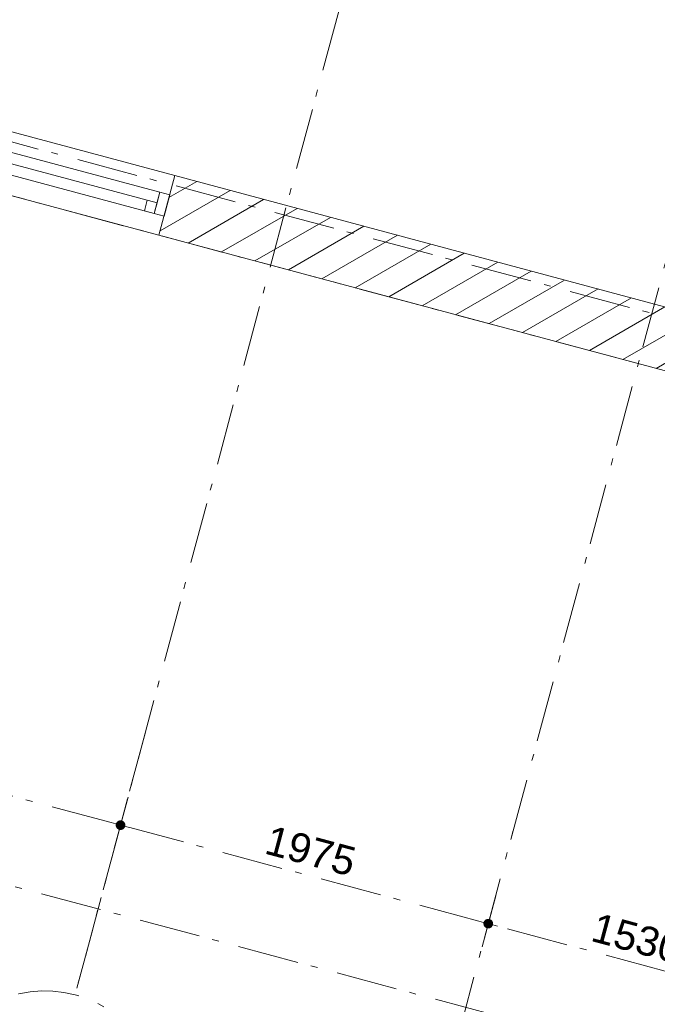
# Model space of a CAD drawing. Header units: millimetres. Extents: x -7616 to 74263, y -34032 to 21987.
# Tile 9 of 60: x 37614 to 40922, y -25724 to -20614. Entities that reach past the tile are written whole.
import ezdxf
from ezdxf.enums import TextEntityAlignment as Align

# ---------------------------------------------------------------- set-up
doc = ezdxf.new("R2010")
doc.units = ezdxf.units.MM
doc.header["$LTSCALE"] = 508
doc.header["$PDMODE"] = 1
doc.header["$PDSIZE"] = -2
doc.linetypes.add('Dash Style-6', pattern=[1.04164, 0.625, -0.20828, 0.06943, -0.13893])
doc.layers.get('0').update_dxf_attribs({"lineweight": 0})
doc.layers.get('DEFPOINTS').update_dxf_attribs({"lineweight": 0})
for name, color, linetype, lineweight in [('(00) tekening-stramien-algemeen', 7, 'Dash Style-6', 0), ('(21) buitenwanden-bestaand', 7, 'Continuous', 0), ('None', 7, 'Continuous', 0)]:
    doc.layers.add(name, color=color, linetype=linetype, lineweight=lineweight)
doc.styles.add('Arial', font='Arial')
doc.styles.add('Helvetica', font='Helvetica')
doc.dimstyles.new('KE __', dxfattribs={"dimtxt": 151.308594, "dimasz": 50.074463, "dimexe": 125, "dimexo": 500, "dimgap": 25, "dimtad": 1, "dimdec": 1, "dimtxsty": 'Helvetica', "dimblk": 'DOT', "dimblk1": 'DOT', "dimblk2": 'DOT', "dimcen": 0, "dimdle": 100, "dimazin": 0, "dimtfac": 0.8, "dimtdec": 1, "dimtix": 1, "dimtmove": 0, "dimatfit": 0, "dimldrblk": 'DOT', "dimfxl": 150, "dimfxlon": 1, "dimfrac": 2, "dimtolj": 1, "dimarcsym": 0})

# ---------------------------------------------------------------- blocks, each defined once
blk = doc.blocks.new('merk a1 plt')
at = {"layer": 'None', "color": 17, "lineweight": 0, "transparency": 33554687, "flags": 128}
for points in [[(0, 320), (2100, 320), (2100, 0), (0, 0)], [(53, 217), (53, 103), (0, 103), (0, 217)], [(53, 217), (2047, 217), (2047, 103), (53, 103)], [(53, 217), (2047, 217), (2047, 160), (53, 160)], [(1076.5, 217), (1076.5, 103), (1023.5, 103), (1023.5, 217)], [(2100, 217), (2100, 103), (2047, 103), (2047, 217)], [(106, 160), (106, 103), (53, 103), (53, 160)], [(1044, 160), (1044, 103), (991, 103), (991, 160)], [(1109, 160), (1109, 103), (1056, 103), (1056, 160)], [(2047, 160), (2047, 103), (1994, 103), (1994, 160)]]:
    blk.add_lwpolyline(points, close=True, dxfattribs=at)
blk = doc.blocks.new('blok B 02 (2D)')
at = {"layer": '(21) buitenwanden-bestaand', "linetype": 'Continuous', "lineweight": 0, "transparency": 33554687}
h = blk.add_hatch(dxfattribs=at)
h.set_pattern_fill('Brick', style=0, pattern_type=2)
h.set_pattern_definition([(45, (0, 0), (-89.80256, 89.80256), [])])
h.paths.add_polyline_path([(42924.64, 320), (47250.01, 320), (47250.01, 0), (42924.64, 0)])
at = {"layer": '(21) buitenwanden-bestaand', "color": 1, "lineweight": 0, "transparency": 33554687, "flags": 128}
blk.add_lwpolyline([(42924.64, 320), (47250.01, 320), (47250.01, 0), (42924.64, 0)], close=True, dxfattribs=at)
at = {"layer": 'None', "color": 17, "transparency": 33554687}
blk.add_blockref('merk a1 plt', (40825.01, -0.02), dxfattribs=at)
blk = doc.blocks.new('Group-91-1')
at = {"layer": '(00) tekening-stramien-algemeen', "color": 2, "lineweight": 0, "transparency": 33554687}
for p, q in [((71038, -10800), (-1886.1, -10800)), ((71038, -11070), (-1886.1, -11070))]:
    blk.add_line(p, q, dxfattribs=at)
blk = doc.blocks.new('_Dot')
at = {"color": 0, "linetype": 'ByBlock', "lineweight": -2}
blk.add_line((-0.5, 0), (-1, 0), dxfattribs=at)
at = {"color": 0, "linetype": 'ByBlock', "const_width": 0.5}
blk.add_lwpolyline([(-0.25, 0, 1), (0.25, 0, 1)], format="xyb", close=True, dxfattribs=at)
blk = doc.blocks.new('*D187')
at = {"layer": '(00) tekening-stramien-algemeen', "color": 0, "lineweight": -2, "transparency": 33554687}
for p, q in [((45230, -350), (45230, -625)), ((46760, -350), (46760, -625)), ((46709.9, -500), (45280.1, -500))]:
    blk.add_line(p, q, dxfattribs=at)
at = {"layer": 'DEFPOINTS', "color": 0, "transparency": 33554687}
for p in [(45230, 2778.9), (46760, 2778.8), (45230, -500)]:
    blk.add_point(p, dxfattribs=at)
at = {"layer": '(00) tekening-stramien-algemeen', "color": 0, "lineweight": -2, "xscale": 50.07446289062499, "yscale": 50.07446289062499, "zscale": 50.07446289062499, "rotation": 180}
blk.add_blockref('_Dot', (45230, -500), dxfattribs=at)
at = {"layer": '(00) tekening-stramien-algemeen', "color": 0, "lineweight": -2, "xscale": 50.07446289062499, "yscale": 50.07446289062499, "zscale": 50.07446289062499}
blk.add_blockref('_Dot', (46760, -500), dxfattribs=at)
at = {"layer": '(00) tekening-stramien-algemeen', "color": 0, "lineweight": 0, "transparency": 33554687, "insert": (45995, -374.3), "char_height": 151.31, "attachment_point": 5, "style": 'Helvetica'}
blk.add_mtext('\\A1;1530', dxfattribs=at)
blk = doc.blocks.new('*D188')
at = {"layer": '(00) tekening-stramien-algemeen', "color": 0, "lineweight": -2, "transparency": 33554687}
for p, q in [((43255, -350), (43255, -625)), ((45230, -350), (45230, -625)), ((45179.9, -500), (43305.1, -500))]:
    blk.add_line(p, q, dxfattribs=at)
at = {"layer": 'DEFPOINTS', "color": 0, "transparency": 33554687}
for p in [(43255, 2778.9), (45230, 2778.8), (43255, -500)]:
    blk.add_point(p, dxfattribs=at)
at = {"layer": '(00) tekening-stramien-algemeen', "color": 0, "lineweight": -2, "xscale": 50.07446289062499, "yscale": 50.07446289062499, "zscale": 50.07446289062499, "rotation": 180}
blk.add_blockref('_Dot', (43255, -500), dxfattribs=at)
at = {"layer": '(00) tekening-stramien-algemeen', "color": 0, "lineweight": -2, "xscale": 50.07446289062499, "yscale": 50.07446289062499, "zscale": 50.07446289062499}
blk.add_blockref('_Dot', (45230, -500), dxfattribs=at)
at = {"layer": '(00) tekening-stramien-algemeen', "color": 0, "lineweight": 0, "transparency": 33554687, "insert": (44242.5, -374.3), "char_height": 151.31, "attachment_point": 5, "style": 'Helvetica'}
blk.add_mtext('\\A1;1975', dxfattribs=at)
blk = doc.blocks.new('*D189')
at = {"layer": '(00) tekening-stramien-algemeen', "color": 0, "lineweight": -2, "transparency": 33554687}
for p, q in [((39955, -350), (39955, -625)), ((43255, -350), (43255, -625)), ((43204.9, -500), (40005.1, -500))]:
    blk.add_line(p, q, dxfattribs=at)
at = {"layer": 'DEFPOINTS', "color": 0, "transparency": 33554687}
for p in [(39955, 2778.9), (43255, 2778.8), (39955, -500)]:
    blk.add_point(p, dxfattribs=at)
at = {"layer": '(00) tekening-stramien-algemeen', "color": 0, "lineweight": -2, "xscale": 50.07446289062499, "yscale": 50.07446289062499, "zscale": 50.07446289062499, "rotation": 180}
blk.add_blockref('_Dot', (39955, -500), dxfattribs=at)
at = {"layer": '(00) tekening-stramien-algemeen', "color": 0, "lineweight": -2, "xscale": 50.07446289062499, "yscale": 50.07446289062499, "zscale": 50.07446289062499}
blk.add_blockref('_Dot', (43255, -500), dxfattribs=at)
at = {"layer": '(00) tekening-stramien-algemeen', "color": 0, "lineweight": 0, "transparency": 33554687, "insert": (41605, -374.3), "char_height": 151.31, "attachment_point": 5, "style": 'Helvetica'}
blk.add_mtext('\\A1;3300', dxfattribs=at)
blk = doc.blocks.new('00-stramienbol')
at = {"layer": '(00) tekening-stramien-algemeen', "color": 2, "lineweight": 0, "transparency": 33554687, "flags": 128}
blk.add_lwpolyline([(0, 600), (58.8, 597.1), (117.1, 588.5), (174.2, 574.2), (229.6, 554.3), (282.8, 529.2), (333.3, 498.9), (380.6, 463.8), (424.3, 424.3), (463.8, 380.6), (498.9, 333.3), (529.2, 282.8), (554.3, 229.6), (574.2, 174.2), (588.5, 117.1), (597.1, 58.8), (600, 0), (597.1, -58.8), (588.5, -117.1), (574.2, -174.2), (554.3, -229.6), (529.2, -282.8), (498.9, -333.3), (463.8, -380.6), (424.3, -424.3), (380.6, -463.8), (333.3, -498.9), (282.8, -529.2), (229.6, -554.3), (174.2, -574.2), (117.1, -588.5), (58.8, -597.1), (0, -600), (-58.8, -597.1), (-117.1, -588.5), (-174.2, -574.2), (-229.6, -554.3), (-282.8, -529.2), (-333.3, -498.9), (-380.6, -463.8), (-424.3, -424.3), (-463.8, -380.6), (-498.9, -333.3), (-529.2, -282.8), (-554.3, -229.6), (-574.2, -174.2), (-588.5, -117.1), (-597.1, -58.8), (-600, 0), (-597.1, 58.8), (-588.5, 117.1), (-574.2, 174.2), (-554.3, 229.6), (-529.2, 282.8), (-498.9, 333.3), (-463.8, 380.6), (-424.3, 424.3), (-380.6, 463.8), (-333.3, 498.9), (-282.8, 529.2), (-229.6, 554.3), (-174.2, 574.2), (-117.1, 588.5), (-58.8, 597.1)], close=True, dxfattribs=at)
at = {"layer": '(00) tekening-stramien-algemeen', "color": 7, "linetype": 'Continuous', "lineweight": 0, "transparency": 33554687}
for p in [(0, 600), (-600, 0), (0, 0), (600, 0), (0, -600)]:
    blk.add_point(p, dxfattribs=at)
at = {"layer": '(00) tekening-stramien-algemeen', "color": 2, "transparency": 33554687, "style": 'Arial'}
blk.add_attdef('hoofdveld', text='', height=453.1, dxfattribs=at).set_placement((0, 0), align=Align.MIDDLE_CENTER)
at = {"layer": 'None', "color": 0, "flags": 1}
for tag, p in [('subveld_1', (-600, -1415.6)), ('subveld_2', (-600, -2231.2))]:
    blk.add_attdef(tag, p, '', height=453.1, dxfattribs=at)
blk = doc.blocks.new('*D205')
at = {"layer": '(00) tekening-stramien-algemeen', "color": 0, "lineweight": -2, "transparency": 33554687}
for p, q in [((67660, -14378.9), (67660, -14653.9)), ((67609.9, -14528.9), (-219.9, -14528.9)), ((-270, -14578.9), (-270, -14653.9))]:
    blk.add_line(p, q, dxfattribs=at)
at = {"layer": 'DEFPOINTS', "color": 0, "transparency": 33554687}
for p in [(67660, -11070), (-270, -14078.9), (-270, -14528.9)]:
    blk.add_point(p, dxfattribs=at)
at = {"layer": '(00) tekening-stramien-algemeen', "color": 0, "lineweight": -2, "xscale": 50.07446289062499, "yscale": 50.07446289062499, "zscale": 50.07446289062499, "rotation": 180}
blk.add_blockref('_Dot', (-270, -14528.9), dxfattribs=at)
at = {"layer": '(00) tekening-stramien-algemeen', "color": 0, "lineweight": -2, "xscale": 50.07446289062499, "yscale": 50.07446289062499, "zscale": 50.07446289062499}
blk.add_blockref('_Dot', (67660, -14528.9), dxfattribs=at)
at = {"layer": '(00) tekening-stramien-algemeen', "color": 0, "lineweight": 0, "transparency": 33554687, "insert": (33695, -14428.2), "char_height": 151.31, "attachment_point": 5, "style": 'Helvetica'}
blk.add_mtext('\\A1;67930', dxfattribs=at)
blk = doc.blocks.new('stramien langs gevel blok B')
at = {"layer": '(00) tekening-stramien-algemeen', "color": 2, "lineweight": 0, "transparency": 33554687}
blk.add_line((43255, 0), (43255, -1411.1), dxfattribs=at)
at = {"layer": '(00) tekening-stramien-algemeen', "color": 2, "lineweight": 0, "transparency": 33554687, "flags": 128}
blk.add_lwpolyline([(44780.8, -1448.8), (45230, -999.6), (45230, 0)], dxfattribs=at)
at = {"layer": '(00) tekening-stramien-algemeen', "color": 2}
ref = blk.add_blockref('00-stramienbol', (43255, -2011.1), dxfattribs=dict(at, rotation=180))
ref.add_attrib('hoofdveld', '15', dxfattribs={"color": 2, "transparency": 33554687, "height": 453.1, "style": 'Arial'}).set_placement((43255, -2011.1), align=Align.MIDDLE_CENTER)
at = {"layer": '(00) tekening-stramien-algemeen', "color": 2, "lineweight": 0, "transparency": 33554687}
for base, p1, p2, picture, middle in [((39955, -500), (43255, 2778.8), (39955, 2778.9), '*D189', (41605, -374.3)), ((43255, -500), (45230, 2778.8), (43255, 2778.9), '*D188', (44242.5, -374.3)), ((45230, -500), (46760, 2778.8), (45230, 2778.9), '*D187', (45995, -374.3))]:
    dim = blk.add_linear_dim(base=base, p1=p1, p2=p2, dimstyle='KE __', override={"dimgap": 50, "dimdec": 0, "dimpost": '<>', "dimtxsty": 'Helvetica', "dimtmove": 2}, dxfattribs=at)
    dim.commit()
    dim.dimension.update_dxf_attribs({"geometry": picture, "text_midpoint": middle})
blk = doc.blocks.new('Stramien blok B')
at = {"layer": '(00) tekening-stramien-algemeen', "color": 2, "lineweight": 0, "transparency": 33554687}
blk.add_line((43255, 1407.7), (43255, -14990), dxfattribs=at)
at = {"layer": '(00) tekening-stramien-algemeen', "color": 2, "lineweight": 0, "transparency": 33554687, "flags": 128}
blk.add_lwpolyline([(44780.8, -15027.7), (45230, -14578.4), (45230, 1402)], dxfattribs=at)
at = {"layer": 'None', "color": 17, "transparency": 33554687}
for name, p in [('Group-91-1', (0, 0)), ('stramien langs gevel blok B', (0, -13578.9))]:
    blk.add_blockref(name, p, dxfattribs=at)
at = {"layer": '(00) tekening-stramien-algemeen', "color": 2, "lineweight": 0, "transparency": 33554687}
dim = blk.add_linear_dim(base=(-270, -14528.9), p1=(67660, -11070), p2=(-270, -14078.9), dimstyle='KE __', override={"dimgap": 25, "dimdec": 0, "dimpost": '<>', "dimtxsty": 'Helvetica', "dimtmove": 2}, dxfattribs=at)
dim.commit()
dim.dimension.update_dxf_attribs({"geometry": '*D205', "text_midpoint": (33695, -14428.2)})

msp = doc.modelspace()

# ---------------------------------------------------------------- block references
at = {"layer": 'None', "color": 17, "transparency": 33554687}
for name, p, rotation in [('Stramien blok B', (0, 0), 344.9999645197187), ('blok B 02 (2D)', (-3125.9, -10622.9), 344.9999999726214)]:
    msp.add_blockref(name, p, dxfattribs=dict(at, rotation=rotation))

doc.saveas('drawing.dxf')
